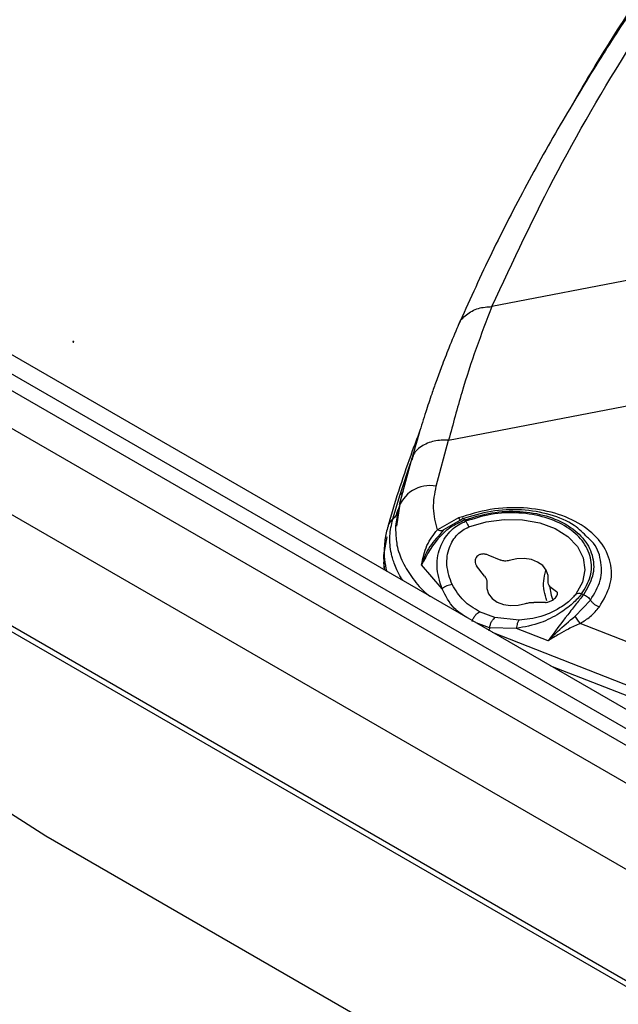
# Model space of a CAD drawing. Header units: millimetres. Extents: x 0 to 420, y 0 to 297.
# Tile 26 of 75: x 139.55 to 145.22, y 120.61 to 129.95. Entities that reach past the tile are written whole.
import ezdxf

# ---------------------------------------------------------------- set-up
doc = ezdxf.new("R2010")
doc.units = ezdxf.units.MM

msp = doc.modelspace()

# ---------------------------------------------------------------- linework, layer by layer
at = {"color": 7, "linetype": 'Continuous', "lineweight": 25}
for p, q in [((159.546, 115.0001), (120.4315, 137.5805)), ((159.5508, 114.8393), (120.3205, 137.4865)), ((159.546, 115.1818), (121.6441, 137.0621)), ((120.7024, 136.9067), (159.169, 114.7004)), ((159.169, 113.8838), (120.7024, 136.0901)), ((120.3205, 135.2564), (159.5508, 112.6092)), ((120.3558, 135.1786), (159.586, 112.5314)), ((124.5181, 131.9536), (139.7951, 122.2099)), ((146.881, 127.779), (144.0261, 127.2282)), ((143.6153, 125.9617), (147.2609, 126.665)), ((143.4975, 125.5245), (143.6153, 125.9617)), ((143.267, 125.7898), (143.1476, 125.3473)), ((143.0862, 125.2148), (143.1567, 125.4449)), ((143.1519, 125.358), (143.1198, 125.1466)), ((143.1252, 125.2679), (143.1305, 125.2835)), ((143.0851, 125.2111), (143.0862, 125.2148)), ((143.7088, 125.2232), (143.5092, 125.1116)), ((143.7435, 125.2129), (143.5672, 125.1107)), ((143.7766, 125.1917), (143.7713, 125.2047)), ((143.5672, 125.1107), (143.5321, 125.0653)), ((143.0036, 124.9365), (143.0006, 124.8655)), ((143.008, 124.729), (143.0006, 124.8655)), ((143.9868, 124.8735), (144.1107, 124.823)), ((143.0006, 124.8057), (143.0036, 124.7347)), ((143.008, 124.729), (143.0006, 124.8057)), ((143.553, 124.5521), (143.3585, 124.7779)), ((143.9565, 124.6701), (143.8811, 124.7688)), ((144.5762, 124.5748), (144.6387, 124.5259)), ((144.8942, 124.4956), (144.8766, 124.5025)), ((144.5331, 124.4212), (144.422, 124.4219)), ((144.815, 124.2919), (144.9612, 124.4444)), ((144.0549, 124.278), (143.9087, 124.3332)), ((144.2841, 124.2537), (144.0549, 124.278)), ((146.1497, 123.7193), (144.8625, 124.224)), ((144.2592, 124.1764), (144.0039, 124.1819)), ((144.5594, 124.0587), (144.2592, 124.1764)), ((139.7951, 122.2099), (144.0324, 119.7637))]:
    msp.add_line(p, q, dxfattribs=at)
at = {"color": 8, "linetype": 'Continuous', "lineweight": 25}
for p, q in [((143.1567, 125.4449), (143.2542, 125.742)), ((143.1363, 125.2999), (143.113, 125.1476)), ((143.1305, 125.2835), (143.1375, 125.304)), ((144.0039, 124.1819), (143.8769, 124.2274)), ((144.0298, 124.1392), (146.2052, 123.2863)), ((146.1726, 123.1961), (144.5856, 123.8183))]:
    msp.add_line(p, q, dxfattribs=at)
at = {"color": 7, "linetype": 'Continuous', "lineweight": 25, "flags": 128}
for points in [[(140.0597, 126.8924), (140.0608, 126.8934), (140.0612, 126.8945), (140.0608, 126.8957), (140.0597, 126.8967), (140.0581, 126.8974), (140.0562, 126.8977), (140.0543, 126.8975), (140.0526, 126.8969), (140.0516, 126.896), (140.0512, 126.8948), (140.0516, 126.8936), (140.0526, 126.8926), (140.0543, 126.8919), (140.0562, 126.8916), (140.0581, 126.8918), (140.0597, 126.8924)], [(143.8065, 125.1379), (143.9702, 125.1866), (144.1428, 125.21), (144.3155, 125.2069), (144.4792, 125.1775), (144.6257, 125.1234), (144.7472, 125.0473), (144.8374, 124.9531), (144.8919, 124.8457), (144.9076, 124.7308), (144.8839, 124.6141), (144.8218, 124.5017)], [(143.0006, 124.8655), (143.0008, 124.8716), (143.0313, 125.0444)], [(144.5593, 124.6239), (144.5589, 124.6777), (144.5412, 124.7277), (144.5073, 124.7712), (144.4592, 124.8055), (144.3998, 124.8285), (144.3326, 124.8389), (144.2616, 124.8361), (144.1909, 124.8203)], [(143.9767, 124.6079), (143.9772, 124.5542), (143.9949, 124.5041), (144.0287, 124.4606), (144.0768, 124.4263), (144.1362, 124.4033), (144.2034, 124.3929), (144.2744, 124.3957), (144.3451, 124.4115)]]:
    msp.add_lwpolyline(points, dxfattribs=at)
at = {"color": 8, "linetype": 'Continuous', "lineweight": 25, "flags": 128}
msp.add_lwpolyline([(144.5724, 124.5807), (144.5881, 124.4913), (144.5999, 124.4533)], dxfattribs=at)
at = {"color": 7, "linetype": 'Continuous', "lineweight": 25}
for centre, radius, start, end in [((143.4371, 125.2188), 0.3116, 78.82508, 164.91302), ((144.7787, 123.9665), 0.8043, 164.46444, 166.63905)]:
    msp.add_arc(centre, radius, start, end, dxfattribs=at)
at = {"color": 8, "linetype": 'Continuous', "lineweight": 25}
for centre, radius, start, end in [((143.0675, 125.5553), 0.142, 308.91522, 326.74538), ((143.1707, 125.1068), 0.1371, 128.03521, 162.6415), ((143.7132, 124.9069), 0.7102, 176.8399, 195.50492)]:
    msp.add_arc(centre, radius, start, end, dxfattribs=at)
at = {"color": 7, "linetype": 'Continuous', "lineweight": 25}
for points, knots in [([(144.0261, 127.2282), (144.2261, 127.6584), (144.626, 128.5187), (145.385, 129.8018), (146.2578, 131.0749), (147.2528, 132.3339), (148.3671, 133.5754), (149.5882, 134.798), (150.4958, 135.5923), (150.9496, 135.9894)], [0, 0, 0, 0, 0.1429876, 0.2859481, 0.428796, 0.5716639, 0.714437, 0.8572356, 1, 1, 1, 1]), ([(150.6203, 135.9574), (150.404, 135.7709), (149.969, 135.3956), (149.3456, 134.8197), (148.7425, 134.2331), (148.1645, 133.6375), (147.6115, 133.0332), (147.084, 132.4206), (146.5822, 131.8), (146.1067, 131.1716), (145.657, 130.536), (145.2369, 129.8926), (144.9497, 129.4311), (144.8111, 129.1825), (144.7943, 129.1524)], [0, 0, 0, 0, 0.088559, 0.178145, 0.267788, 0.357491, 0.447258, 0.537096, 0.62701, 0.717007, 0.807095, 0.897284, 0.987582, 1, 1, 1, 1]), ([(145.8794, 130.8001), (145.8733, 130.7917), (145.8145, 130.7117), (145.651, 130.481), (145.3779, 130.0852), (145.0393, 129.5635), (144.6829, 128.9764), (144.3312, 128.3464), (143.9989, 127.6981), (143.804, 127.2653), (143.7068, 127.0495)], [0, 0, 0, 0, 0.006781, 0.064734, 0.185728, 0.325306, 0.48347, 0.655855, 0.828388, 1, 1, 1, 1]), ([(144.0261, 127.2282), (143.9756, 127.0985), (143.876, 126.8429), (143.739, 126.4191), (143.6564, 126.1137), (143.6153, 125.9617)], [0, 0, 0, 0, 0.341164, 0.672193, 1, 1, 1, 1]), ([(143.7055, 127.0466), (143.6758, 126.9768), (143.622, 126.8506), (143.5529, 126.6717), (143.4992, 126.5254), (143.4494, 126.3831), (143.3955, 126.221), (143.3295, 126.0112), (143.2843, 125.8527), (143.259, 125.7641)], [0, 0, 0, 0, 0.182356, 0.329504, 0.441499, 0.53344, 0.663, 0.811766, 1, 1, 1, 1]), ([(143.3434, 126.0526), (143.3245, 126.0025), (143.2199, 125.7256), (143.1195, 125.4236), (143.0478, 125.1709), (143.0411, 125.1474)], [0, 0, 0, 0, 0.166967, 0.922574, 1, 1, 1, 1]), ([(143.5092, 125.1116), (143.4923, 125.1792), (143.4584, 125.3147), (143.4845, 125.4544), (143.4975, 125.5245)], [0, 0, 0, 0, 0.499077, 1, 1, 1, 1]), ([(145.0449, 124.3804), (145.085, 124.449), (145.1652, 124.586), (145.1631, 124.803), (145.0688, 125.0018), (144.8842, 125.1654), (144.629, 125.2782), (144.3279, 125.3285), (144.0059, 125.3161), (143.808, 125.2542), (143.7088, 125.2232)], [0, 0, 0, 0, 0.126101, 0.2518472, 0.376902, 0.5013517, 0.6255227, 0.7498435, 0.8746712, 1, 1, 1, 1]), ([(144.9316, 125.039), (144.8931, 125.0784), (144.804, 125.1698), (144.5823, 125.2622), (144.3085, 125.3092), (144.0139, 125.2975), (143.8336, 125.2411), (143.7435, 125.2129)], [0, 0, 0, 0, 0.1593961, 0.3696187, 0.5798219, 0.7899563, 1, 1, 1, 1]), ([(143.7713, 125.2047), (143.8548, 125.2309), (144.0215, 125.2829), (144.2923, 125.2933), (144.5454, 125.2511), (144.7598, 125.1562), (144.9148, 125.0185), (144.9939, 124.8513), (144.9955, 124.6687), (144.928, 124.5534), (144.8942, 124.4956)], [0, 0, 0, 0, 0.12552, 0.250291, 0.374506, 0.498564, 0.622921, 0.747925, 0.873682, 1, 1, 1, 1]), ([(144.8766, 124.5025), (144.9088, 124.5568), (144.9747, 124.6682), (144.974, 124.8471), (144.8947, 125.0112), (144.7429, 125.1441), (144.5348, 125.2367), (144.2846, 125.279), (144.0175, 125.2679), (143.8556, 125.2167), (143.7766, 125.1917)], [0, 0, 0, 0, 0.121883, 0.25, 0.378117, 0.5, 0.621883, 0.75, 0.878117, 1, 1, 1, 1]), ([(143.0413, 125.1472), (143.0285, 125.1039), (143.009, 125.0383), (143.0081, 124.9708), (143.0078, 124.9478)], [0, 0, 0, 0, 0.65875, 1, 1, 1, 1]), ([(143.113, 125.1476), (143.112, 125.1426), (143.1092, 125.1287), (143.1116, 125.1149), (143.1131, 125.1061)], [0, 0, 0, 0, 0.362153, 1, 1, 1, 1]), ([(143.7713, 125.2047), (143.7307, 125.1865), (143.6466, 125.1488), (143.4887, 125.0191), (143.4119, 124.8767), (143.3585, 124.7779)], [0, 0, 0, 0, 0.221772, 0.459734, 1, 1, 1, 1]), ([(143.553, 124.5521), (143.5307, 124.623), (143.489, 124.7559), (143.528, 124.9583), (143.615, 125.0893), (143.704, 125.1599), (143.753, 125.1814), (143.7766, 125.1917)], [0, 0, 0, 0, 0.308024, 0.576419, 0.803634, 0.905741, 1, 1, 1, 1]), ([(143.6481, 124.5909), (143.6265, 124.6516), (143.5863, 124.7643), (143.6104, 124.9369), (143.677, 125.0494), (143.7476, 125.1106), (143.7872, 125.129), (143.8065, 125.1379)], [0, 0, 0, 0, 0.3159632, 0.5870696, 0.8113445, 0.9082396, 1, 1, 1, 1]), ([(143.7713, 125.2047), (143.7682, 125.2085), (143.7618, 125.2161), (143.7536, 125.2209), (143.747, 125.2205), (143.7446, 125.2154), (143.7435, 125.2129)], [0, 0, 0, 0, 0.245094, 0.499962, 0.754849, 1, 1, 1, 1]), ([(143.3585, 124.7779), (143.3719, 124.8423), (143.3989, 124.9712), (143.4724, 125.0647), (143.5092, 125.1116)], [0, 0, 0, 0, 0.499235, 1, 1, 1, 1]), ([(143.5672, 125.1107), (143.564, 125.1081), (143.5575, 125.1029), (143.5435, 125.1009), (143.5272, 125.1032), (143.5152, 125.1088), (143.5092, 125.1116)], [0, 0, 0, 0, 0.24293, 0.495326, 0.750162, 1, 1, 1, 1]), ([(143.9868, 124.8735), (143.9754, 124.8769), (143.9529, 124.8836), (143.9188, 124.8803), (143.892, 124.8676), (143.8747, 124.8486), (143.8663, 124.8263), (143.8664, 124.8015), (143.873, 124.782), (143.8795, 124.7714), (143.8811, 124.7688)], [0, 0, 0, 0, 0.159339, 0.316502, 0.454567, 0.576879, 0.694547, 0.817976, 0.954403, 1, 1, 1, 1]), ([(144.1909, 124.8203), (144.1768, 124.8171), (144.1495, 124.8108), (144.1233, 124.819), (144.1107, 124.823)], [0, 0, 0, 0, 0.5167354, 1, 1, 1, 1]), ([(143.9565, 124.6701), (143.9604, 124.6651), (143.9682, 124.6551), (143.9773, 124.6339), (143.977, 124.6182), (143.9767, 124.6079)], [0, 0, 0, 0, 0.259875, 0.518724, 1, 1, 1, 1]), ([(143.6481, 124.5909), (143.6404, 124.5901), (143.6246, 124.5885), (143.599, 124.5802), (143.574, 124.568), (143.56, 124.5573), (143.553, 124.5521)], [0, 0, 0, 0, 0.239701, 0.492253, 0.748896, 1, 1, 1, 1]), ([(143.9087, 124.3332), (143.8552, 124.3656), (143.7467, 124.4314), (143.6813, 124.5373), (143.6481, 124.5909)], [0, 0, 0, 0, 0.493136, 1, 1, 1, 1]), ([(144.5762, 124.5748), (144.5702, 124.5807), (144.5579, 124.5931), (144.5588, 124.6134), (144.5593, 124.6239)], [0, 0, 0, 0, 0.483572, 1, 1, 1, 1]), ([(144.8766, 124.5025), (144.85, 124.4721), (144.7939, 124.408), (144.6561, 124.3078), (144.4733, 124.214), (144.3361, 124.1899), (144.2592, 124.1764)], [0, 0, 0, 0, 0.190642, 0.40263, 0.665525, 1, 1, 1, 1]), ([(144.8218, 124.5017), (144.8121, 124.4896), (144.7925, 124.4653), (144.7361, 124.4136), (144.6353, 124.3455), (144.4729, 124.2754), (144.3526, 124.2615), (144.2841, 124.2537)], [0, 0, 0, 0, 0.090099, 0.181495, 0.386446, 0.650641, 1, 1, 1, 1]), ([(144.5331, 124.4212), (144.5432, 124.4227), (144.5633, 124.4257), (144.5946, 124.4394), (144.6203, 124.457), (144.6377, 124.4753), (144.6473, 124.4928), (144.6494, 124.5091), (144.6451, 124.5198), (144.64, 124.5247), (144.6387, 124.5259)], [0, 0, 0, 0, 0.159339, 0.316502, 0.454567, 0.576879, 0.694547, 0.817976, 0.954403, 1, 1, 1, 1]), ([(144.8942, 124.4956), (144.8721, 124.4669), (144.8267, 124.408), (144.7113, 124.2649), (144.6212, 124.1426), (144.5594, 124.0587)], [0, 0, 0, 0, 0.228721, 0.470684, 1, 1, 1, 1]), ([(144.8766, 124.5025), (144.8662, 124.5047), (144.8457, 124.5091), (144.8297, 124.5042), (144.8218, 124.5017)], [0, 0, 0, 0, 0.5080194, 1, 1, 1, 1]), ([(144.8942, 124.4956), (144.9006, 124.4933), (144.9139, 124.4887), (144.9329, 124.4764), (144.9496, 124.4614), (144.9574, 124.45), (144.9612, 124.4444)], [0, 0, 0, 0, 0.245123, 0.5, 0.754878, 1, 1, 1, 1]), ([(144.3451, 124.4115), (144.3579, 124.415), (144.3777, 124.4204), (144.4039, 124.4228), (144.416, 124.4222), (144.422, 124.4219)], [0, 0, 0, 0, 0.48096, 0.740062, 1, 1, 1, 1]), ([(145.0449, 124.3804), (145.0368, 124.3833), (145.0203, 124.3891), (144.9965, 124.4044), (144.9756, 124.4232), (144.9659, 124.4374), (144.9612, 124.4444)], [0, 0, 0, 0, 0.2451225, 0.5, 0.7548775, 1, 1, 1, 1]), ([(143.8375, 124.2415), (143.8413, 124.2513), (143.8489, 124.2713), (143.867, 124.299), (143.8878, 124.3214), (143.9019, 124.3293), (143.9087, 124.3332)], [0, 0, 0, 0, 0.243256, 0.5, 0.756744, 1, 1, 1, 1]), ([(144.8625, 124.224), (144.896, 124.2444), (144.9701, 124.2897), (145.0184, 124.3483), (145.0449, 124.3804)], [0, 0, 0, 0, 0.451837, 1, 1, 1, 1]), ([(144.0039, 124.1819), (144.0061, 124.192), (144.0106, 124.2129), (144.0231, 124.2416), (144.0384, 124.2652), (144.0495, 124.2738), (144.0549, 124.278)], [0, 0, 0, 0, 0.244488, 0.501262, 0.757356, 1, 1, 1, 1]), ([(144.2841, 124.2537), (144.2809, 124.2502), (144.2742, 124.243), (144.2665, 124.2245), (144.261, 124.202), (144.2598, 124.1849), (144.2592, 124.1764)], [0, 0, 0, 0, 0.245571, 0.5, 0.75443, 1, 1, 1, 1]), ([(144.5594, 124.0587), (144.5887, 124.0885), (144.6702, 124.1712), (144.7584, 124.2448), (144.815, 124.2919)], [0, 0, 0, 0, 0.358959, 1, 1, 1, 1]), ([(144.8625, 124.224), (144.8254, 124.2065), (144.7592, 124.1753), (144.6556, 124.1187), (144.5939, 124.0802), (144.5594, 124.0587)], [0, 0, 0, 0, 0.361005, 0.642776, 1, 1, 1, 1]), ([(144.815, 124.2919), (144.8182, 124.2854), (144.8247, 124.2722), (144.8366, 124.2536), (144.8495, 124.2367), (144.8582, 124.2282), (144.8625, 124.224)], [0, 0, 0, 0, 0.242284, 0.493808, 0.748547, 1, 1, 1, 1])]:
    msp.add_open_spline(points, degree=3, knots=knots, dxfattribs=at)
at = {"color": 8, "linetype": 'Continuous', "lineweight": 25}
for points, knots in [([(143.7072, 127.0461), (143.7079, 127.0491), (143.7176, 127.0916), (143.7814, 127.155), (143.8909, 127.2193), (143.982, 127.2253), (144.0261, 127.2282)], [0, 0, 0, 0, 0.025857, 0.357494, 0.68913, 1, 1, 1, 1]), ([(143.6153, 125.9617), (143.5684, 125.9612), (143.4712, 125.9602), (143.3516, 125.9056), (143.2791, 125.8372), (143.2701, 125.7856), (143.2675, 125.7709)], [0, 0, 0, 0, 0.279475, 0.579762, 0.88005, 1, 1, 1, 1]), ([(143.0862, 125.2148), (143.1002, 125.2271), (143.1178, 125.2427), (143.124, 125.2636), (143.1252, 125.2679)], [0, 0, 0, 0, 0.7955773, 1, 1, 1, 1]), ([(143.1852, 124.6268), (143.1784, 124.6364), (143.1547, 124.6703), (143.1265, 124.7265), (143.0996, 124.7901), (143.0831, 124.8419), (143.0621, 124.9278), (143.0499, 125.0502), (143.0736, 125.1586), (143.0851, 125.2111)], [0, 0, 0, 0, 0.052731, 0.184981, 0.295571, 0.384448, 0.451572, 0.734618, 1, 1, 1, 1]), ([(143.7088, 125.2232), (143.7126, 125.2186), (143.7205, 125.2092), (143.7293, 125.2033), (143.733, 125.2042), (143.7342, 125.2045)], [0, 0, 0, 0, 0.399309, 0.814508, 1, 1, 1, 1]), ([(143.1131, 125.1061), (143.1152, 125.0592), (143.1198, 124.9566), (143.1758, 124.8024), (143.2729, 124.6478), (143.3637, 124.5393), (143.4303, 124.4874), (143.4407, 124.4792)], [0, 0, 0, 0, 0.208565, 0.456756, 0.705188, 0.953884, 1, 1, 1, 1]), ([(143.5321, 125.0653), (143.4874, 125.0174), (143.4392, 124.9659), (143.4031, 124.8925), (143.3831, 124.8497), (143.3692, 124.8092), (143.3585, 124.7779)], [0, 0, 0, 0, 0.586872, 0.631673, 0.715524, 1, 1, 1, 1]), ([(144.9612, 124.4444), (144.9978, 124.5065), (145.0711, 124.6306), (145.0657, 124.8251), (145.0164, 124.9674), (144.9454, 125.0274), (144.9316, 125.039)], [0, 0, 0, 0, 0.308359, 0.616815, 0.925404, 1, 1, 1, 1]), ([(144.5464, 124.4363), (144.5288, 124.4997), (144.5019, 124.5967), (144.5289, 124.6921), (144.5383, 124.7251)], [0, 0, 0, 0, 0.653909, 1, 1, 1, 1]), ([(143.7881, 124.2787), (143.7459, 124.3059), (143.6417, 124.3734), (143.5861, 124.4853), (143.553, 124.5521)], [0, 0, 0, 0, 0.404183, 1, 1, 1, 1])]:
    msp.add_open_spline(points, degree=3, knots=knots, dxfattribs=at)
at = {"color": 7, "linetype": 'Continuous', "lineweight": 25}
for points in [[(143.1363, 125.2999), (143.1323, 125.283), (143.1242, 125.2491), (143.0981, 125.2238), (143.0851, 125.2111)], [(143.7766, 125.1917), (143.7818, 125.1842), (143.7922, 125.1693), (143.8017, 125.1484), (143.8065, 125.1379)]]:
    msp.add_open_spline(points, degree=3, dxfattribs=at)

doc.saveas('drawing.dxf')
